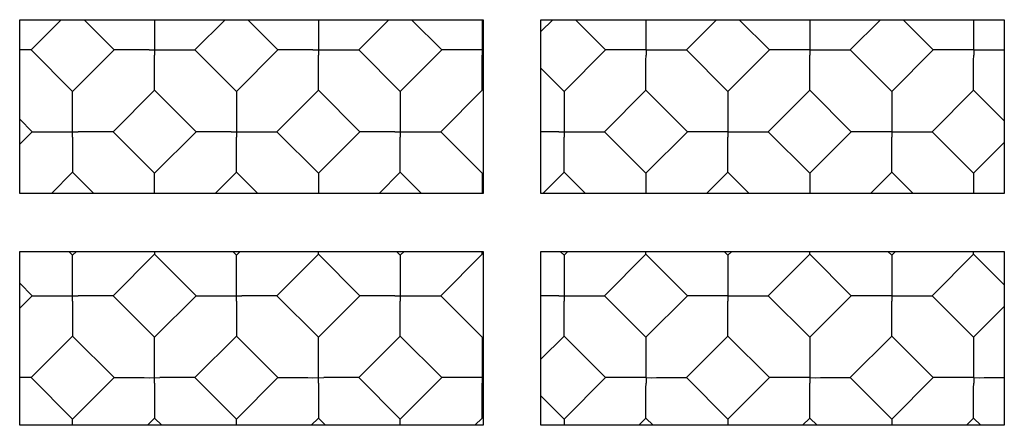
# Model space of a CAD drawing. Header units: inches. Extents: x 0 to 22.7, y 0 to 14.7.
# Tile 6 of 14: x 4.7 to 6.8, y 4.3 to 5.2. Entities that reach past the tile are written whole.
import ezdxf

# ---------------------------------------------------------------- set-up
doc = ezdxf.new("R2010")
doc.units = ezdxf.units.IN
doc.header["$LTSCALE"] = 1.246667
doc.header["$MEASUREMENT"] = 0
doc.layers.get('0').update_dxf_attribs({"linetype": 'CONTINUOUS'})

msp = doc.modelspace()

# ---------------------------------------------------------------- linework, layer by layer
at = {"color": 3, "linetype": 'Continuous'}
for p, q in [((4.7013, 5.1944), (5.7013, 5.1944)), ((4.7013, 4.8194), (4.7013, 5.1944)), ((5.7013, 5.1944), (5.7013, 4.8194)), ((5.8263, 5.1944), (6.8263, 5.1944)), ((5.8263, 4.8194), (5.8263, 5.1944)), ((6.8263, 5.1944), (6.8263, 4.8194)), ((5.7013, 4.8194), (4.7013, 4.8194)), ((6.8263, 4.8194), (5.8263, 4.8194)), ((4.7013, 4.6944), (5.7013, 4.6944)), ((4.7013, 4.3194), (4.7013, 4.6944)), ((5.7013, 4.6944), (5.7013, 4.3194)), ((5.8263, 4.6944), (6.8263, 4.6944)), ((5.8263, 4.3194), (5.8263, 4.6944)), ((6.8263, 4.6944), (6.8263, 4.3194)), ((5.7013, 4.3194), (4.7013, 4.3194)), ((6.8263, 4.3194), (5.8263, 4.3194))]:
    msp.add_line(p, q, dxfattribs=at)
at = {"color": 7, "linetype": 'Continuous'}
for p, q in [((4.7261, 5.1294), (4.7911, 5.1944)), ((4.8401, 5.1944), (4.9051, 5.1294)), ((4.9924, 5.1944), (4.9923, 5.152)), ((5.0796, 5.1294), (5.1447, 5.1944)), ((5.1936, 5.1944), (5.2587, 5.1294)), ((5.3459, 5.1944), (5.3459, 5.152)), ((5.4332, 5.1294), (5.4982, 5.1944)), ((5.5472, 5.1944), (5.6122, 5.1294)), ((5.6995, 5.1944), (5.6995, 5.152)), ((5.8263, 5.169), (5.8518, 5.1944)), ((5.9007, 5.1944), (5.9658, 5.1294)), ((6.053, 5.1944), (6.053, 5.152)), ((6.1403, 5.1294), (6.2053, 5.1944)), ((6.2543, 5.1944), (6.3193, 5.1294)), ((6.4066, 5.1944), (6.4066, 5.152)), ((6.4938, 5.1294), (6.5589, 5.1944)), ((6.6078, 5.1944), (6.6729, 5.1294)), ((6.7601, 5.1944), (6.7601, 5.152)), ((4.8156, 5.0399), (4.7261, 5.1294)), ((4.8156, 5.0399), (4.9051, 5.1294)), ((4.9073, 5.1294), (4.9051, 5.1294)), ((4.9807, 5.1294), (4.9697, 5.1294)), ((5.0151, 5.1294), (5.0775, 5.1294)), ((5.0775, 5.1294), (5.0796, 5.1294)), ((5.0796, 5.1294), (5.1691, 5.0399)), ((5.1691, 5.0399), (5.2587, 5.1294)), ((5.2608, 5.1294), (5.2587, 5.1294)), ((5.3343, 5.1294), (5.3233, 5.1294)), ((5.3686, 5.1294), (5.431, 5.1294)), ((5.431, 5.1294), (5.4332, 5.1294)), ((5.4332, 5.1294), (5.5227, 5.0399)), ((5.5227, 5.0399), (5.6122, 5.1294)), ((5.6144, 5.1294), (5.6122, 5.1294)), ((5.8762, 5.0399), (5.9658, 5.1294)), ((5.9679, 5.1294), (5.9658, 5.1294)), ((6.0757, 5.1294), (6.1381, 5.1294)), ((6.1381, 5.1294), (6.1403, 5.1294)), ((6.1403, 5.1294), (6.2298, 5.0399)), ((6.2298, 5.0399), (6.3193, 5.1294)), ((6.3215, 5.1294), (6.3193, 5.1294)), ((6.4293, 5.1294), (6.4917, 5.1294)), ((6.4917, 5.1294), (6.4938, 5.1294)), ((6.4938, 5.1294), (6.5833, 5.0399)), ((6.5833, 5.0399), (6.6729, 5.1294)), ((6.675, 5.1294), (6.6729, 5.1294)), ((6.7828, 5.1294), (6.8263, 5.1294)), ((4.9924, 5.1067), (4.9924, 5.1177)), ((5.3459, 5.1067), (5.346, 5.1177)), ((5.6995, 5.1067), (5.6995, 5.1177)), ((6.053, 5.1067), (6.0531, 5.1177)), ((6.4066, 5.1067), (6.4066, 5.1177)), ((6.7601, 5.1067), (6.7602, 5.1177)), ((5.8263, 5.0898), (5.8762, 5.0399)), ((4.8156, 5.0377), (4.8156, 5.0399)), ((4.8156, 4.9753), (4.8156, 5.0377)), ((4.9028, 4.9526), (4.9924, 5.0421)), ((4.9924, 5.0421), (5.0819, 4.9526)), ((5.2564, 4.9526), (5.3459, 5.0421)), ((5.3459, 5.0421), (5.4354, 4.9526)), ((5.6099, 4.9526), (5.6995, 5.0421)), ((5.9635, 4.9526), (6.053, 5.0421)), ((6.053, 5.0421), (6.1425, 4.9526)), ((6.317, 4.9526), (6.4066, 5.0421)), ((6.4066, 5.0421), (6.4961, 4.9526)), ((6.6706, 4.9526), (6.7601, 5.0421)), ((6.7601, 5.0421), (6.8263, 4.976)), ((4.7283, 4.9526), (4.7013, 4.9796)), ((4.7013, 4.9256), (4.7283, 4.9526)), ((4.8383, 4.9526), (4.8273, 4.9527)), ((4.9924, 4.8631), (4.9028, 4.9526)), ((4.9924, 4.8631), (5.0819, 4.9526)), ((5.0841, 4.9526), (5.0819, 4.9526)), ((5.1575, 4.9527), (5.1465, 4.9526)), ((5.1918, 4.9526), (5.2542, 4.9526)), ((5.2542, 4.9526), (5.2564, 4.9526)), ((5.2564, 4.9526), (5.3459, 4.8631)), ((5.3459, 4.8631), (5.4354, 4.9526)), ((5.4376, 4.9526), (5.4354, 4.9526)), ((5.511, 4.9527), (5.5001, 4.9526)), ((5.5454, 4.9526), (5.6078, 4.9526)), ((5.6078, 4.9526), (5.6099, 4.9526)), ((5.6099, 4.9526), (5.6995, 4.8631)), ((5.8536, 4.9526), (5.8263, 4.9526)), ((5.8646, 4.9527), (5.8536, 4.9526)), ((5.8989, 4.9526), (5.9613, 4.9526)), ((5.9613, 4.9526), (5.9635, 4.9526)), ((5.9635, 4.9526), (6.053, 4.8631)), ((6.053, 4.8631), (6.1425, 4.9526)), ((6.1447, 4.9526), (6.1426, 4.9526)), ((6.2525, 4.9526), (6.3149, 4.9526)), ((6.3149, 4.9526), (6.317, 4.9526)), ((6.317, 4.9526), (6.4066, 4.8631)), ((6.4066, 4.8631), (6.4961, 4.9526)), ((6.4983, 4.9526), (6.4961, 4.9526)), ((6.606, 4.9526), (6.6684, 4.9526)), ((6.6684, 4.9526), (6.6706, 4.9526)), ((6.6706, 4.9526), (6.7601, 4.8631)), ((4.8155, 4.941), (4.8156, 4.93)), ((5.1691, 4.9299), (5.1692, 4.9409)), ((5.5227, 4.9299), (5.5227, 4.9409)), ((5.8763, 4.9299), (5.8763, 4.9409)), ((6.2298, 4.9299), (6.2298, 4.9409)), ((6.5834, 4.9299), (6.5834, 4.9409)), ((6.7601, 4.8631), (6.8263, 4.9293)), ((4.8156, 4.8675), (4.8156, 4.8654)), ((4.7697, 4.8194), (4.8156, 4.8654)), ((4.8615, 4.8194), (4.8156, 4.8654)), ((4.9924, 4.8194), (4.9924, 4.8631)), ((5.1232, 4.8194), (5.1691, 4.8654)), ((5.1691, 4.8654), (5.2151, 4.8194)), ((5.4768, 4.8194), (5.5227, 4.8654)), ((5.5227, 4.8654), (5.5686, 4.8194)), ((5.8303, 4.8194), (5.8762, 4.8654)), ((5.8762, 4.8654), (5.9222, 4.8194)), ((6.1839, 4.8194), (6.2298, 4.8654)), ((6.2298, 4.8654), (6.2757, 4.8194)), ((6.5374, 4.8194), (6.5833, 4.8654)), ((6.5833, 4.8654), (6.6293, 4.8194)), ((4.8156, 4.6863), (4.8074, 4.6944)), ((4.8156, 4.6863), (4.8237, 4.6944)), ((4.8156, 4.6842), (4.8156, 4.6863)), ((4.8156, 4.6218), (4.8156, 4.6842)), ((4.9028, 4.5991), (4.9924, 4.6886)), ((4.9924, 4.6944), (4.9924, 4.6908)), ((4.9924, 4.6908), (4.9924, 4.6886)), ((5.0819, 4.5991), (4.9924, 4.6886)), ((5.1691, 4.6863), (5.161, 4.6944)), ((5.1691, 4.6863), (5.1773, 4.6944)), ((5.1691, 4.6842), (5.1691, 4.6863)), ((5.1691, 4.6218), (5.1691, 4.6842)), ((5.2564, 4.5991), (5.3459, 4.6886)), ((5.3459, 4.6886), (5.4354, 4.5991)), ((5.5146, 4.6944), (5.5227, 4.6863)), ((5.5227, 4.6863), (5.5308, 4.6944)), ((5.6099, 4.5991), (5.6995, 4.6886)), ((5.8681, 4.6944), (5.8762, 4.6863)), ((5.8762, 4.6863), (5.8844, 4.6944)), ((5.9635, 4.5991), (6.053, 4.6886)), ((6.053, 4.6886), (6.1425, 4.5991)), ((6.2217, 4.6944), (6.2298, 4.6863)), ((6.2298, 4.6863), (6.2379, 4.6944)), ((6.317, 4.5991), (6.4066, 4.6886)), ((6.4066, 4.6886), (6.4961, 4.5991)), ((6.5752, 4.6944), (6.5833, 4.6863)), ((6.5833, 4.6863), (6.5915, 4.6944)), ((6.6706, 4.5991), (6.7601, 4.6886)), ((6.7601, 4.6886), (6.8263, 4.6224)), ((4.7283, 4.5991), (4.7013, 4.6261)), ((4.7013, 4.572), (4.7283, 4.5991)), ((4.8383, 4.5991), (4.8273, 4.5991)), ((4.9924, 4.5095), (4.9028, 4.5991)), ((4.9924, 4.5095), (5.0819, 4.5991)), ((5.1918, 4.5991), (5.1808, 4.5991)), ((5.3459, 4.5095), (5.2564, 4.5991)), ((5.3459, 4.5095), (5.4354, 4.5991)), ((5.4376, 4.599), (5.4354, 4.5991)), ((5.511, 4.5991), (5.5001, 4.5991)), ((5.5454, 4.5991), (5.6078, 4.5991)), ((5.6078, 4.5991), (5.6099, 4.5991)), ((5.6099, 4.5991), (5.6995, 4.5095)), ((5.8536, 4.5991), (5.8263, 4.5991)), ((5.8646, 4.5991), (5.8536, 4.5991)), ((5.8989, 4.5991), (5.9613, 4.5991)), ((5.9613, 4.5991), (5.9635, 4.5991)), ((5.9635, 4.5991), (6.053, 4.5095)), ((6.053, 4.5095), (6.1425, 4.5991)), ((6.2072, 4.5991), (6.1479, 4.5991)), ((6.2525, 4.5991), (6.3117, 4.5991)), ((6.317, 4.5991), (6.4066, 4.5095)), ((6.4066, 4.5095), (6.4961, 4.5991)), ((6.5505, 4.5991), (6.5015, 4.5991)), ((6.606, 4.5991), (6.6652, 4.5991)), ((6.6706, 4.5991), (6.7601, 4.5095)), ((4.8155, 4.5874), (4.8156, 4.5764)), ((5.1691, 4.5874), (5.1691, 4.5764)), ((5.5227, 4.5764), (5.5227, 4.5874)), ((5.8763, 4.5764), (5.8763, 4.5874)), ((6.2298, 4.5764), (6.2298, 4.5874)), ((6.5834, 4.5764), (6.5834, 4.5874)), ((6.7601, 4.5095), (6.8263, 4.5757)), ((4.7261, 4.4223), (4.8156, 4.5118)), ((4.8156, 4.514), (4.8156, 4.5118)), ((4.9051, 4.4223), (4.8156, 4.5118)), ((4.9923, 4.5074), (4.9924, 4.5095)), ((4.9924, 4.445), (4.9923, 4.5074)), ((5.0796, 4.4223), (5.1691, 4.5118)), ((5.1691, 4.514), (5.1691, 4.5118)), ((5.2587, 4.4223), (5.1691, 4.5118)), ((5.3459, 4.5074), (5.3459, 4.5095)), ((5.3459, 4.445), (5.3459, 4.5074)), ((5.4332, 4.4223), (5.5227, 4.5118)), ((5.5227, 4.5118), (5.6122, 4.4223)), ((5.8263, 4.4619), (5.8762, 4.5118)), ((5.8762, 4.5118), (5.9658, 4.4223)), ((6.1403, 4.4223), (6.2298, 4.5118)), ((6.2298, 4.5118), (6.3193, 4.4223)), ((6.4938, 4.4223), (6.5833, 4.5118)), ((6.5833, 4.5118), (6.6729, 4.4223)), ((4.8156, 4.3328), (4.7261, 4.4223)), ((4.8156, 4.3328), (4.9051, 4.4223)), ((5.015, 4.4223), (5.004, 4.4223)), ((5.1691, 4.3328), (5.0796, 4.4223)), ((5.1691, 4.3328), (5.2587, 4.4223)), ((5.3686, 4.4223), (5.3576, 4.4223)), ((5.5227, 4.3328), (5.4332, 4.4223)), ((5.5227, 4.3328), (5.6122, 4.4223)), ((5.6144, 4.4223), (5.6122, 4.4223)), ((5.8762, 4.3328), (5.9658, 4.4223)), ((5.9679, 4.4223), (5.9658, 4.4223)), ((6.0757, 4.4223), (6.1381, 4.4223)), ((6.1381, 4.4223), (6.1403, 4.4223)), ((6.1403, 4.4223), (6.2298, 4.3328)), ((6.2298, 4.3328), (6.3193, 4.4223)), ((6.3215, 4.4223), (6.3193, 4.4223)), ((6.4293, 4.4223), (6.4917, 4.4223)), ((6.4917, 4.4223), (6.4938, 4.4223)), ((6.4938, 4.4223), (6.5833, 4.3328)), ((6.5833, 4.3328), (6.6729, 4.4223)), ((6.675, 4.4223), (6.6729, 4.4223)), ((6.7828, 4.4223), (6.8263, 4.4223)), ((4.9923, 4.4106), (4.9923, 4.3996)), ((5.3459, 4.4106), (5.3459, 4.3996)), ((5.6995, 4.3996), (5.6995, 4.4106)), ((6.053, 4.3996), (6.0531, 4.4106)), ((6.4066, 4.3996), (6.4066, 4.4106)), ((6.7601, 4.3996), (6.7602, 4.4106)), ((5.8263, 4.3827), (5.8762, 4.3328)), ((4.9768, 4.3194), (4.9924, 4.335)), ((4.9924, 4.3372), (4.9924, 4.335)), ((5.0079, 4.3194), (4.9924, 4.335)), ((5.3303, 4.3194), (5.3459, 4.335)), ((5.3459, 4.3372), (5.3459, 4.335)), ((5.3615, 4.3194), (5.3459, 4.335)), ((5.6839, 4.3194), (5.6995, 4.335)), ((6.0374, 4.3194), (6.053, 4.335)), ((6.053, 4.335), (6.0686, 4.3194)), ((6.391, 4.3194), (6.4066, 4.335)), ((6.4066, 4.335), (6.4222, 4.3194)), ((6.7445, 4.3194), (6.7601, 4.335)), ((6.7601, 4.335), (6.7757, 4.3194)), ((4.8156, 4.3306), (4.8156, 4.3328)), ((5.1691, 4.3306), (5.1691, 4.3328)), ((5.5227, 4.3306), (5.5227, 4.3328))]:
    msp.add_line(p, q, dxfattribs=at)
for points in [[(4.9923, 5.152), (4.9923, 5.1411), (4.9924, 5.1177)], [(5.3459, 5.152), (5.3459, 5.1411), (5.346, 5.1177)], [(5.6995, 5.152), (5.6994, 5.1411), (5.6995, 5.1177)], [(6.053, 5.152), (6.053, 5.1411), (6.0531, 5.1177)], [(6.4066, 5.152), (6.4065, 5.1411), (6.4066, 5.1177)], [(6.7601, 5.152), (6.7601, 5.1411), (6.7602, 5.1177)], [(4.7261, 5.1294), (4.7239, 5.1294), (4.7013, 5.1294)], [(4.9697, 5.1294), (4.92, 5.1294), (4.9073, 5.1294)], [(4.9807, 5.1294), (5.0041, 5.1293), (5.0151, 5.1294)], [(5.3233, 5.1294), (5.2736, 5.1294), (5.2608, 5.1294)], [(5.3343, 5.1294), (5.3576, 5.1293), (5.3686, 5.1294)], [(5.6768, 5.1294), (5.6271, 5.1294), (5.6144, 5.1294)], [(5.6995, 5.1294), (5.6878, 5.1294), (5.6768, 5.1294)], [(6.0304, 5.1294), (5.9807, 5.1294), (5.9679, 5.1294)], [(6.053, 5.1294), (6.0414, 5.1294), (6.0304, 5.1294)], [(6.053, 5.1294), (6.0647, 5.1293), (6.0757, 5.1294)], [(6.3839, 5.1294), (6.3342, 5.1294), (6.3215, 5.1294)], [(6.4066, 5.1294), (6.3949, 5.1294), (6.3839, 5.1294)], [(6.4066, 5.1294), (6.4183, 5.1293), (6.4293, 5.1294)], [(6.7273, 5.1294), (6.6878, 5.1294), (6.675, 5.1294)], [(6.7601, 5.1294), (6.7485, 5.1294), (6.7375, 5.1294), (6.7273, 5.1294)], [(6.7601, 5.1294), (6.7718, 5.1293), (6.7828, 5.1294)], [(4.9924, 5.0421), (4.9923, 5.0443), (4.9924, 5.1067)], [(5.3459, 5.0421), (5.3459, 5.0443), (5.3459, 5.1067)], [(5.6995, 5.0421), (5.6995, 5.0443), (5.6995, 5.1067)], [(6.053, 5.0421), (6.053, 5.0443), (6.053, 5.1067)], [(6.4066, 5.0421), (6.4066, 5.0443), (6.4066, 5.1067)], [(6.7601, 5.0421), (6.7601, 5.0443), (6.7601, 5.1067)], [(5.1691, 5.0399), (5.1691, 5.0377), (5.1691, 4.9753)], [(5.5227, 5.0399), (5.5227, 5.0377), (5.5227, 4.9753)], [(5.8762, 5.0399), (5.8763, 5.0377), (5.8762, 4.9753)], [(6.2298, 5.0399), (6.2298, 5.0377), (6.2298, 4.9753)], [(6.5834, 5.0399), (6.5834, 5.0377), (6.5833, 4.9753)], [(4.8155, 4.941), (4.8156, 4.9643), (4.8156, 4.9753)], [(5.1691, 4.9753), (5.1691, 4.9643), (5.1692, 4.9409)], [(5.5227, 4.9753), (5.5226, 4.9643), (5.5227, 4.9409)], [(5.8762, 4.9753), (5.8762, 4.9643), (5.8763, 4.9409)], [(6.2298, 4.9753), (6.2298, 4.9643), (6.2298, 4.9409)], [(6.5833, 4.9753), (6.5833, 4.9643), (6.5834, 4.9409)], [(4.7283, 4.9526), (4.7305, 4.9526), (4.7929, 4.9526)], [(4.7929, 4.9526), (4.8039, 4.9526), (4.8273, 4.9527)], [(4.9028, 4.9526), (4.9007, 4.9526), (4.8383, 4.9526)], [(5.1465, 4.9526), (5.0968, 4.9526), (5.0841, 4.9526)], [(5.1575, 4.9527), (5.1808, 4.9526), (5.1918, 4.9526)], [(5.5001, 4.9526), (5.4503, 4.9526), (5.4376, 4.9526)], [(5.511, 4.9527), (5.5344, 4.9526), (5.5454, 4.9526)], [(5.8646, 4.9527), (5.8879, 4.9526), (5.8989, 4.9526)], [(6.2072, 4.9526), (6.1574, 4.9526), (6.1447, 4.9526)], [(6.2298, 4.9526), (6.2181, 4.9527), (6.2072, 4.9526)], [(6.2298, 4.9526), (6.2415, 4.9526), (6.2525, 4.9526)], [(6.5505, 4.9526), (6.511, 4.9526), (6.4983, 4.9526)], [(6.5833, 4.9526), (6.5717, 4.9527), (6.5607, 4.9526), (6.5505, 4.9526)], [(6.5833, 4.9526), (6.595, 4.9526), (6.606, 4.9526)], [(4.8156, 4.93), (4.8156, 4.8803), (4.8156, 4.8675)], [(5.1691, 4.8654), (5.1691, 4.8675), (5.1691, 4.9299)], [(5.5227, 4.8654), (5.5227, 4.8675), (5.5227, 4.9299)], [(5.8762, 4.8654), (5.8762, 4.8675), (5.8763, 4.9299)], [(6.2298, 4.8654), (6.2298, 4.8675), (6.2298, 4.9299)], [(6.5833, 4.8654), (6.5833, 4.8675), (6.5834, 4.9299)], [(5.3459, 4.8631), (5.3459, 4.8609), (5.3459, 4.8194)], [(5.6995, 4.8631), (5.6995, 4.8609), (5.6995, 4.8194)], [(6.053, 4.8631), (6.053, 4.8609), (6.053, 4.8194)], [(6.4066, 4.8631), (6.4066, 4.8609), (6.4066, 4.8194)], [(6.7601, 4.8631), (6.7601, 4.8609), (6.7601, 4.8194)], [(5.3459, 4.6886), (5.3459, 4.6907), (5.3459, 4.6944)], [(5.5227, 4.6863), (5.5227, 4.6842), (5.5227, 4.6217)], [(5.6995, 4.6886), (5.6995, 4.6907), (5.6995, 4.6944)], [(5.8762, 4.6863), (5.8763, 4.6842), (5.8762, 4.6217)], [(6.053, 4.6886), (6.053, 4.6907), (6.053, 4.6944)], [(6.2298, 4.6863), (6.2298, 4.6842), (6.2298, 4.6217)], [(6.4066, 4.6886), (6.4066, 4.6907), (6.4066, 4.6944)], [(6.5834, 4.6863), (6.5834, 4.6842), (6.5833, 4.6217)], [(6.7601, 4.6886), (6.7601, 4.6907), (6.7601, 4.6944)], [(4.8155, 4.5874), (4.8156, 4.6108), (4.8156, 4.6218)], [(5.1691, 4.5874), (5.1692, 4.6108), (5.1691, 4.6218)], [(5.5227, 4.6217), (5.5226, 4.6107), (5.5227, 4.5874)], [(5.8762, 4.6217), (5.8762, 4.6107), (5.8763, 4.5874)], [(6.2298, 4.6217), (6.2298, 4.6107), (6.2298, 4.5874)], [(6.5833, 4.6217), (6.5833, 4.6107), (6.5834, 4.5874)], [(4.7283, 4.5991), (4.7305, 4.5991), (4.7929, 4.5991)], [(4.7929, 4.5991), (4.8039, 4.599), (4.8273, 4.5991)], [(4.9028, 4.5991), (4.9007, 4.599), (4.8383, 4.5991)], [(5.0819, 4.5991), (5.084, 4.5991), (5.1465, 4.5991)], [(5.1465, 4.5991), (5.1575, 4.599), (5.1808, 4.5991)], [(5.2564, 4.5991), (5.2542, 4.599), (5.1918, 4.5991)], [(5.5001, 4.5991), (5.4503, 4.5991), (5.4376, 4.599)], [(5.511, 4.5991), (5.5344, 4.599), (5.5454, 4.5991)], [(5.8646, 4.5991), (5.8879, 4.599), (5.8989, 4.5991)], [(6.1479, 4.5991), (6.1447, 4.599), (6.1426, 4.5991)], [(6.2298, 4.5991), (6.2181, 4.5991), (6.2072, 4.5991)], [(6.2298, 4.5991), (6.2415, 4.599), (6.2525, 4.5991)], [(6.3117, 4.5991), (6.3149, 4.5991), (6.317, 4.5991)], [(6.5015, 4.5991), (6.4983, 4.599), (6.4961, 4.5991)], [(6.5833, 4.5991), (6.5717, 4.5991), (6.5607, 4.5991), (6.5505, 4.5991)], [(6.5833, 4.5991), (6.595, 4.599), (6.606, 4.5991)], [(6.6652, 4.5991), (6.6684, 4.5991), (6.6706, 4.5991)], [(4.8156, 4.5764), (4.8156, 4.5267), (4.8156, 4.514)], [(5.1691, 4.5764), (5.1691, 4.5267), (5.1691, 4.514)], [(5.5227, 4.5118), (5.5227, 4.514), (5.5227, 4.5764)], [(5.8762, 4.5118), (5.8762, 4.514), (5.8763, 4.5764)], [(6.2298, 4.5118), (6.2298, 4.514), (6.2298, 4.5764)], [(6.5833, 4.5118), (6.5833, 4.514), (6.5834, 4.5764)], [(5.6995, 4.5095), (5.6995, 4.5074), (5.6995, 4.4449)], [(6.053, 4.5095), (6.053, 4.5074), (6.053, 4.4449)], [(6.4066, 4.5095), (6.4066, 4.5074), (6.4066, 4.4449)], [(6.7601, 4.5095), (6.7601, 4.5074), (6.7601, 4.4449)], [(4.9923, 4.4106), (4.9924, 4.434), (4.9924, 4.445)], [(5.3459, 4.4106), (5.346, 4.434), (5.3459, 4.445)], [(5.6995, 4.4449), (5.6994, 4.4339), (5.6995, 4.4106)], [(6.053, 4.4449), (6.053, 4.4339), (6.0531, 4.4106)], [(6.4066, 4.4449), (6.4065, 4.4339), (6.4066, 4.4106)], [(6.7601, 4.4449), (6.7601, 4.4339), (6.7602, 4.4106)], [(4.7261, 4.4223), (4.7239, 4.4223), (4.7013, 4.4223)], [(4.9051, 4.4223), (4.9073, 4.4223), (4.9697, 4.4223)], [(4.9697, 4.4223), (4.9807, 4.4222), (5.004, 4.4223)], [(5.0796, 4.4223), (5.0775, 4.4223), (5.015, 4.4223)], [(5.2587, 4.4223), (5.2608, 4.4223), (5.3233, 4.4223)], [(5.3233, 4.4223), (5.3343, 4.4222), (5.3576, 4.4223)], [(5.4332, 4.4223), (5.431, 4.4223), (5.3686, 4.4223)], [(5.6768, 4.4223), (5.6271, 4.4223), (5.6144, 4.4223)], [(5.6995, 4.4223), (5.6878, 4.4223), (5.6768, 4.4223)], [(6.0304, 4.4223), (5.9807, 4.4223), (5.9679, 4.4223)], [(6.053, 4.4223), (6.0414, 4.4223), (6.0304, 4.4223)], [(6.053, 4.4223), (6.0647, 4.4222), (6.0757, 4.4223)], [(6.3839, 4.4223), (6.3342, 4.4223), (6.3215, 4.4223)], [(6.4066, 4.4223), (6.3949, 4.4223), (6.3839, 4.4223)], [(6.4066, 4.4223), (6.4183, 4.4222), (6.4293, 4.4223)], [(6.7273, 4.4223), (6.6878, 4.4223), (6.675, 4.4223)], [(6.7601, 4.4223), (6.7485, 4.4223), (6.7375, 4.4223), (6.7273, 4.4223)], [(6.7601, 4.4223), (6.7718, 4.4222), (6.7828, 4.4223)], [(4.9923, 4.3996), (4.9924, 4.3499), (4.9924, 4.3372)], [(5.3459, 4.3996), (5.3459, 4.3499), (5.3459, 4.3372)], [(5.6995, 4.335), (5.6995, 4.3372), (5.6995, 4.3996)], [(6.053, 4.335), (6.053, 4.3372), (6.053, 4.3996)], [(6.4066, 4.335), (6.4066, 4.3372), (6.4066, 4.3996)], [(6.7601, 4.335), (6.7601, 4.3372), (6.7601, 4.3996)], [(4.8156, 4.3194), (4.8156, 4.3231), (4.8156, 4.3306)], [(5.1691, 4.3194), (5.1691, 4.3231), (5.1691, 4.3306)], [(5.5227, 4.3194), (5.5227, 4.3231), (5.5227, 4.3306)], [(5.8762, 4.3328), (5.8763, 4.3306), (5.8762, 4.3194)], [(6.2298, 4.3328), (6.2298, 4.3306), (6.2298, 4.3194)], [(6.5834, 4.3328), (6.5834, 4.3306), (6.5833, 4.3194)]]:
    msp.add_lwpolyline(points, dxfattribs=at)

doc.saveas('drawing.dxf')
